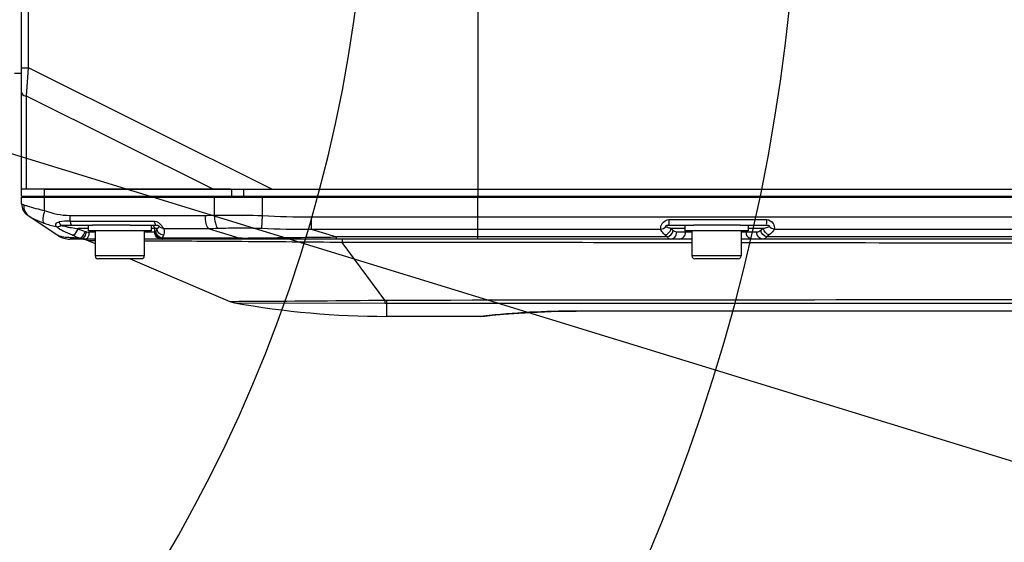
# Model space of a CAD drawing. Header units: millimetres. Extents: x 0 to 4205, y 0 to 2970.
# Tile 41 of 85: x 2427 to 2568, y 776 to 851. Entities that reach past the tile are written whole.
import ezdxf

# ---------------------------------------------------------------- set-up
doc = ezdxf.new("R2010")
doc.units = ezdxf.units.MM
doc.header["$LTSCALE"] = 231.275
doc.layers.get('0').update_dxf_attribs({"linetype": 'CONTINUOUS'})
for name, color, linetype in [('204101000011_DXF_DIMENSION', 7, 'CONTINUOUS'), ('304102000056DXF_CONTINUOUS_LINE', 7, 'CONTINUOUS'), ('304102000058DXF_CONTINUOUS_LINE', 7, 'CONTINUOUS'), ('304106000052DXF_CONTINUOUS_LINE', 7, 'CONTINUOUS'), ('304109000036DXF_CONTINUOUS_LINE', 7, 'CONTINUOUS'), ('304302000061DXF_CONTINUOUS_LINE', 7, 'CONTINUOUS'), ('501023000069DXF_CONTINUOUS_LINE', 7, 'CONTINUOUS'), ('504001000007DXF_CONTINUOUS_LINE', 7, 'CONTINUOUS')]:
    doc.layers.add(name, color=color, linetype=linetype)
doc.styles.get("Standard").update_dxf_attribs({"font": 'txt', "width": 0.7})
doc.dimstyles.new('DIMSTYLE_5', dxfattribs={"dimtxt": 35, "dimasz": 25, "dimexe": 4, "dimexo": 0.2, "dimtad": 1, "dimdsep": 46, "dimtxsty": 'Standard', "dimblk": '_FILLED', "dimblk1": '_FILLED', "dimblk2": '_FILLED', "dimcen": 0.09, "dimclrt": 5, "dimazin": 2, "dimtp": 0.01, "dimtm": 0.01, "dimtfac": 1, "dimtofl": 0, "dimtmove": 0, "dimatfit": 3, "dimldrblk": '_FILLED', "dimfxl": 0, "dimtolj": 1, "dimarcsym": 0})
doc.dimstyles.new('DIMSTYLE_6', dxfattribs={"dimtxt": 35, "dimasz": 25, "dimexe": 4, "dimexo": 0.2, "dimgap": 3.5, "dimtad": 0, "dimtih": 1, "dimtoh": 1, "dimdec": 1, "dimdsep": 46, "dimtxsty": 'Standard', "dimblk": '_FILLED', "dimblk1": '_FILLED', "dimblk2": '_FILLED', "dimcen": 0.09, "dimclrt": 5, "dimazin": 2, "dimtp": 0.5, "dimtm": 0.5, "dimtfac": 1, "dimtdec": 65535, "dimtofl": 0, "dimtmove": 0, "dimatfit": 3, "dimldrblk": '_FILLED', "dimfxl": 0, "dimtolj": 1, "dimarcsym": 0})

# ---------------------------------------------------------------- blocks, each defined once
blk = doc.blocks.new('_FILLED')
at = {"color": 0, "linetype": 'ByBlock'}
blk.add_solid([(0, 0), (-1, 0.17), (-1, -0.17)], dxfattribs=at)
blk = doc.blocks.new('*D22')
at = {"layer": '204101000011_DXF_DIMENSION', "color": 2, "linetype": 'Continuous'}
for p, q in [((2386.84, 774.62), (2267.09, 880.73)), ((2267.09, 880.73), (2591.33, 593.42)), ((2386.84, 774.62), (2386.84, 774.62))]:
    blk.add_line(p, q, dxfattribs=at)
at = {"layer": '204101000011_DXF_DIMENSION', "color": 2, "linetype": 'Continuous', "xscale": 25, "yscale": 25, "zscale": 25, "rotation": 138.4567659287}
blk.add_blockref('_FILLED', (2386.84, 774.62), dxfattribs=at)
blk = doc.blocks.new('*D23')
at = {"layer": '204101000011_DXF_DIMENSION', "color": 2, "linetype": 'Continuous'}
for p, q in [((2984.53, 660.08), (2267.09, 880.73)), ((2984.53, 660.08), (3022.76, 648.32)), ((3022.76, 648.32), (2984.53, 660.08))]:
    blk.add_line(p, q, dxfattribs=at)
at = {"layer": '204101000011_DXF_DIMENSION', "color": 2, "linetype": 'Continuous', "xscale": 25, "yscale": 25, "zscale": 25, "rotation": 162.9042577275}
blk.add_blockref('_FILLED', (2984.53, 660.08), dxfattribs=at)
blk = doc.blocks.new('*D25')
at = {"layer": '204101000011_DXF_DIMENSION', "color": 2, "linetype": 'Continuous'}
for start, end in [(286.94, 360), (190, 263.2776)]:
    blk.add_arc((2267.09, 880.73), 271.36, start, end, dxfattribs=at)
for points in [[(2541.55, 855.56), (2538.45, 880.73), (2533.06, 855.95)], [(2009.47, 810.14), (1999.85, 833.61), (2001.17, 808.28)]]:
    blk.add_solid(points, dxfattribs=at)

msp = doc.modelspace()

# ---------------------------------------------------------------- linework, layer by layer
at = {"color": 2, "linetype": 'Continuous'}
msp.add_arc((2267.091, 880.729), 210, 190, 170, dxfattribs=at)
at = {"layer": '304102000056DXF_CONTINUOUS_LINE', "color": 7, "linetype": 'Continuous'}
for p, q in [((2427.591, 825.629), (2715.591, 825.629)), ((2427.608, 824.654), (2427.591, 825.629)), ((2535.177, 825.729), (2535.172, 825.629)), ((2428.498, 823.025), (2432.835, 820.133)), ((2433.316, 821.629), (2437.717, 821.629)), ((2443.096, 821.629), (2446.81, 821.629)), ((2519.804, 821.629), (2523.349, 821.629)), ((2529.985, 821.629), (2533.684, 821.629)), ((2438.091, 819.629), (2434.499, 819.629)), ((2437.157, 819.387), (2438.091, 818.987)), ((2447.639, 819.629), (2445.091, 819.629)), ((2523.091, 819.629), (2447.661, 819.629)), ((2593.091, 819.629), (2530.091, 819.629)), ((2443.096, 816.841), (2457.279, 810.763)), ((2626.591, 809.373), (2506.591, 809.373)), ((2493.034, 808.629), (2479.591, 808.629)), ((2493.02, 808.629), (2493.243, 808.642)), ((2493.243, 808.642), (2493.595, 808.68)), ((2496.243, 808.934), (2498.403, 809.098)), ((2498.403, 809.098), (2499.933, 809.185))]:
    msp.add_line(p, q, dxfattribs=at)
at = {"layer": '304102000056DXF_CONTINUOUS_LINE', "color": 9, "linetype": 'Continuous'}
for p, q in [((2430.892, 823.702), (2430.881, 825.629)), ((2455.049, 825.629), (2455.064, 823.035)), ((2461.889, 825.629), (2461.89, 822.981)), ((2492.591, 819.629), (2492.591, 825.629)), ((2537.833, 825.626), (2537.993, 825.728)), ((2545.636, 825.729), (2545.641, 825.629)), ((2546.534, 825.729), (2546.539, 825.629)), ((2559.735, 825.629), (2559.74, 825.729)), ((2560.674, 825.629), (2560.679, 825.729)), ((2427.608, 824.654), (2427.909, 824.533)), ((2434.455, 823.021), (2453.731, 823.021)), ((2434.52, 822.203), (2446.501, 822.203)), ((2461.889, 822.981), (2461.799, 821.173)), ((2468.843, 822.806), (2715.542, 822.806)), ((2468.843, 822.806), (2468.843, 821.052)), ((2519.822, 822.418), (2533.711, 822.418)), ((2437.091, 821.129), (2435.652, 821.129)), ((2438.091, 820.629), (2437.266, 820.629)), ((2446.668, 820.629), (2445.091, 820.629)), ((2446.918, 821.129), (2446.091, 821.129)), ((2446.554, 821.129), (2446.554, 820.629)), ((2446.918, 821.129), (2446.755, 820.732)), ((2447.821, 821.158), (2454.198, 821.158)), ((2454.198, 821.158), (2458.705, 819.783)), ((2468.843, 821.052), (2518.658, 821.052)), ((2468.843, 821.052), (2472.467, 819.946)), ((2522.091, 821.129), (2520.134, 821.129)), ((2520.444, 820.841), (2520.134, 821.129)), ((2523.091, 820.629), (2520.924, 820.629)), ((2522.176, 820.829), (2522.176, 820.629)), ((2532.34, 820.629), (2530.106, 820.629)), ((2530.831, 820.829), (2530.831, 820.629)), ((2533.245, 821.129), (2531.091, 821.129)), ((2533.245, 821.129), (2532.89, 820.841)), ((2534.829, 821.052), (2588.735, 821.052)), ((2437.708, 819.385), (2437.157, 819.387)), ((2437.904, 819.384), (2437.708, 819.385)), ((2437.994, 819.384), (2437.904, 819.384)), ((2447.449, 819.342), (2445.036, 819.353)), ((2447.563, 819.341), (2447.449, 819.342)), ((2447.802, 820.181), (2447.639, 819.783)), ((2458.705, 819.783), (2447.639, 819.783)), ((2459.021, 819.787), (2458.705, 819.783)), ((2519.569, 819.946), (2472.467, 819.946)), ((2472.467, 819.629), (2472.467, 819.946)), ((2479.352, 810.952), (2473.283, 819.15)), ((2519.569, 819.946), (2519.259, 820.235)), ((2534.105, 820.235), (2533.75, 819.946)), ((2589.526, 819.946), (2533.75, 819.946)), ((2457.279, 810.763), (2457.866, 810.766)), ((2479.592, 810.952), (2479.591, 810.522)), ((2457.928, 810.568), (2479.345, 810.522)), ((2479.345, 810.522), (2479.591, 810.522)), ((2479.591, 810.522), (2479.591, 808.629)), ((2626.591, 809.386), (2506.591, 809.386)), ((2506.591, 809.373), (2506.591, 809.386)), ((2493.367, 808.668), (2493.02, 808.629))]:
    msp.add_line(p, q, dxfattribs=at)
at = {"layer": '304102000056DXF_CONTINUOUS_LINE', "color": 7, "linetype": 'Continuous'}
msp.add_lwpolyline([(2493.595, 808.68), (2494.63, 808.786), (2496.278, 808.937), (2498.461, 809.102), (2501.081, 809.249), (2504.022, 809.346), (2506.591, 809.373)], dxfattribs=at)
at = {"layer": '304102000056DXF_CONTINUOUS_LINE', "color": 9, "linetype": 'Continuous'}
for centre, radius, start, end in [((2500.124, 759.805), 78.909, 56.52659, 56.66133), ((2527.909, 876.163), 61.353, 304.54138, 304.71006), ((2435.07, 833.307), 12.162, 249.31198, 258.0236), ((2434.527, 811.323), 10.88, 90.03364, 98.29626), ((2453.733, 885.419), 62.399, 269.99833, 271.22247), ((2468.899, 963.517), 140.711, 267.14457, 269.97713), ((2444.631, 883.54), 63.055, 260.29572, 260.49623), ((2444.205, 880.97), 60.45, 260.49243, 260.96184), ((2442.566, 870.55), 49.902, 260.94063, 262.03528), ((2444.248, 841.605), 22.207, 247.22586, 250.03564), ((2437.234, 822.307), 1.674, 250.14908, 257.29599), ((2437.267, 822.451), 1.822, 257.27739, 269.97104), ((2453.786, 883.646), 62.489, 270.37773, 271.62456), ((2467.709, 959.959), 138.912, 267.56131, 270.46761), ((2442.883, 840.236), 21.597, 248.18053, 251.25197), ((2436.252, 853.519), 33.737, 268.0771, 269.47281), ((2436.728, 821.628), 2.004, 246.89897, 250.70105), ((2436.71, 821.571), 1.944, 250.66409, 254.56603), ((2436.672, 821.364), 1.735, 253.95253, 261.39007), ((2436.665, 821.322), 1.693, 261.41301, 269.9851), ((2419.341, -4904.292), 5723.703, 89.603217, 89.717496), ((2433.278, -2974.098), 3793.458, 89.395757, 89.611821), ((2401.943, 6195.803), 5376.32, 270.608298, 270.751601), ((2479.546, 895.471), 84.519, 269.86798, 270.03059), ((2506.596, 687.15), 122.235, 90.00263, 96.21313)]:
    msp.add_arc(centre, radius, start, end, dxfattribs=at)
at = {"layer": '304102000056DXF_CONTINUOUS_LINE', "color": 7, "linetype": 'Continuous'}
for centre, radius, start, end in [((2429.608, 824.689), 2, 180.99804, 236.30648), ((2434.499, 822.629), 3, 236.30993, 270), ((2435.975, 816.629), 3, 66.80141, 90), ((2458.461, 813.52), 3, 246.80141, 259.77229), ((2479.591, 930.629), 122, 259.77229, 270)]:
    msp.add_arc(centre, radius, start, end, dxfattribs=at)
at = {"layer": '304102000056DXF_CONTINUOUS_LINE', "color": 9, "linetype": 'Continuous'}
for points, knots in [([(2538.885, 825.62), (2538.883, 825.636), (2538.879, 825.67), (2538.872, 825.703), (2538.869, 825.72)], [0, 0, 0, 0, 0.4844535, 1, 1, 1, 1]), ([(2542.643, 825.62), (2542.644, 825.636), (2542.646, 825.67), (2542.65, 825.703), (2542.653, 825.72)], [0, 0, 0, 0, 0.4848814, 1, 1, 1, 1]), ([(2563.675, 825.622), (2563.673, 825.638), (2563.668, 825.671), (2563.662, 825.703), (2563.659, 825.72)], [0, 0, 0, 0, 0.4831709, 1, 1, 1, 1]), ([(2427.91, 824.533), (2427.89, 824.217), (2427.999, 823.573), (2428.426, 823.073), (2428.68, 822.904)], [0, 0, 0, 0, 0.5094542, 1, 1, 1, 1]), ([(2427.909, 824.533), (2428.069, 824.469), (2429.047, 824.135), (2430.053, 823.895), (2430.892, 823.702)], [0, 0, 0, 0, 0.166082, 1, 1, 1, 1]), ([(2430.892, 823.702), (2430.772, 823.343), (2430.641, 822.787), (2430.623, 822.096), (2430.774, 821.929)], [0, 0, 0, 0, 0.6279441, 1, 1, 1, 1]), ([(2428.679, 822.904), (2428.797, 822.826), (2429.465, 822.44), (2430.184, 822.151), (2430.774, 821.929)], [0, 0, 0, 0, 0.1825632, 1, 1, 1, 1]), ([(2432.547, 821.41), (2432.457, 821.494), (2432.413, 821.895), (2432.769, 822.061), (2432.957, 822.089)], [0, 0, 0, 0, 0.3933302, 1, 1, 1, 1]), ([(2432.957, 822.089), (2432.975, 822.024), (2433.033, 821.844), (2433.184, 821.629), (2433.316, 821.629)], [0, 0, 0, 0, 0.3390357, 1, 1, 1, 1]), ([(2434.52, 822.203), (2434.543, 822.059), (2434.581, 821.851), (2434.749, 821.629), (2434.829, 821.629)], [0, 0, 0, 0, 0.6451372, 1, 1, 1, 1]), ([(2446.501, 822.203), (2446.524, 822.059), (2446.561, 821.851), (2446.73, 821.629), (2446.81, 821.629)], [0, 0, 0, 0, 0.6451417, 1, 1, 1, 1]), ([(2453.731, 823.021), (2453.733, 822.636), (2453.8, 822.001), (2454.01, 821.342), (2454.198, 821.158)], [0, 0, 0, 0, 0.5945555, 1, 1, 1, 1]), ([(2455.064, 823.035), (2455.617, 823.046), (2457.892, 823.08), (2460.169, 823.057), (2461.89, 822.981)], [0, 0, 0, 0, 0.2432541, 1, 1, 1, 1]), ([(2455.064, 823.035), (2455.074, 822.653), (2455.152, 822.019), (2455.371, 821.369), (2455.558, 821.182)], [0, 0, 0, 0, 0.5910273, 1, 1, 1, 1]), ([(2518.658, 821.052), (2518.618, 821.32), (2518.824, 821.983), (2519.449, 822.418), (2519.822, 822.418)], [0, 0, 0, 0, 0.4208198, 1, 1, 1, 1]), ([(2519.822, 822.418), (2519.821, 822.313), (2519.815, 822.131), (2519.829, 821.866), (2519.791, 821.748), (2519.823, 821.629), (2519.804, 821.629)], [0, 0, 0, 0, 0.3967632, 0.7185562, 0.9271498, 1, 1, 1, 1]), ([(2533.711, 822.418), (2533.711, 822.313), (2533.704, 822.131), (2533.714, 821.866), (2533.679, 821.747), (2533.704, 821.629), (2533.684, 821.629)], [0, 0, 0, 0, 0.3964861, 0.7180966, 0.9266815, 1, 1, 1, 1]), ([(2533.711, 822.418), (2534.083, 822.418), (2534.715, 821.999), (2534.898, 821.312), (2534.829, 821.052)], [0, 0, 0, 0, 0.5800419, 1, 1, 1, 1]), ([(2434.856, 820.185), (2434.41, 820.363), (2433.621, 820.733), (2432.848, 821.159), (2432.547, 821.41)], [0, 0, 0, 0, 0.5503035, 1, 1, 1, 1]), ([(2433.184, 821.534), (2433.157, 821.539), (2433.101, 821.53), (2433.082, 821.674), (2433.242, 821.629), (2433.316, 821.629)], [0, 0, 0, 0, 0.2339612, 0.3595373, 1, 1, 1, 1]), ([(2434.856, 820.185), (2434.941, 820.198), (2435.337, 820.383), (2435.564, 820.803), (2435.652, 821.129)], [0, 0, 0, 0, 0.2015806, 1, 1, 1, 1]), ([(2435.941, 819.784), (2436.023, 819.804), (2436.39, 820.007), (2436.593, 820.416), (2436.666, 820.733)], [0, 0, 0, 0, 0.2046587, 1, 1, 1, 1]), ([(2436.487, 819.862), (2436.536, 819.91), (2436.729, 820.144), (2436.833, 820.443), (2436.866, 820.674)], [0, 0, 0, 0, 0.2268881, 1, 1, 1, 1]), ([(2436.895, 819.706), (2436.954, 819.746), (2437.191, 819.997), (2437.266, 820.362), (2437.266, 820.629)], [0, 0, 0, 0, 0.2101751, 1, 1, 1, 1]), ([(2447.546, 819.629), (2447.293, 819.629), (2446.763, 819.845), (2446.554, 820.375), (2446.554, 820.629)], [0, 0, 0, 0, 0.4986774, 1, 1, 1, 1]), ([(2446.755, 820.732), (2446.743, 820.705), (2446.726, 820.663), (2446.685, 820.629), (2446.668, 820.629)], [0, 0, 0, 0, 0.634665, 1, 1, 1, 1]), ([(2447.661, 819.629), (2447.407, 819.629), (2446.878, 819.845), (2446.668, 820.375), (2446.668, 820.629)], [0, 0, 0, 0, 0.4986774, 1, 1, 1, 1]), ([(2447.639, 819.783), (2447.409, 819.815), (2446.961, 820.04), (2446.763, 820.505), (2446.755, 820.732)], [0, 0, 0, 0, 0.5062303, 1, 1, 1, 1]), ([(2447.802, 820.181), (2447.572, 820.213), (2447.124, 820.438), (2446.926, 820.903), (2446.918, 821.129)], [0, 0, 0, 0, 0.5062302, 1, 1, 1, 1]), ([(2447.46, 821.645), (2447.501, 821.596), (2447.627, 821.437), (2447.738, 821.268), (2447.821, 821.158)], [0, 0, 0, 0, 0.318447, 1, 1, 1, 1]), ([(2447.821, 821.158), (2447.86, 821.079), (2447.962, 820.757), (2447.895, 820.406), (2447.802, 820.181)], [0, 0, 0, 0, 0.2662624, 1, 1, 1, 1]), ([(2455.558, 821.182), (2456.063, 821.197), (2458.142, 821.246), (2460.224, 821.24), (2461.799, 821.173)], [0, 0, 0, 0, 0.242625, 1, 1, 1, 1]), ([(2519.259, 820.235), (2519.191, 820.298), (2518.952, 820.537), (2518.737, 820.818), (2518.658, 821.052)], [0, 0, 0, 0, 0.2730239, 1, 1, 1, 1]), ([(2519.391, 821.402), (2519.366, 821.413), (2519.285, 821.472), (2519.466, 821.588), (2519.612, 821.63), (2519.746, 821.629), (2519.804, 821.629)], [0, 0, 0, 0, 0.132181, 0.368624, 0.7164858, 1, 1, 1, 1]), ([(2520.041, 819.629), (2520.271, 819.629), (2520.763, 819.873), (2520.924, 820.378), (2520.924, 820.629)], [0, 0, 0, 0, 0.4780643, 1, 1, 1, 1]), ([(2520.924, 820.629), (2520.796, 820.629), (2520.617, 820.695), (2520.48, 820.807), (2520.444, 820.841)], [0, 0, 0, 0, 0.7219257, 1, 1, 1, 1]), ([(2521.293, 819.629), (2521.523, 819.629), (2522.014, 819.873), (2522.176, 820.378), (2522.176, 820.629)], [0, 0, 0, 0, 0.478064, 1, 1, 1, 1]), ([(2531.679, 819.629), (2531.457, 819.629), (2530.978, 819.883), (2530.831, 820.38), (2530.831, 820.629)], [0, 0, 0, 0, 0.4710281, 1, 1, 1, 1]), ([(2533.188, 819.629), (2532.966, 819.629), (2532.487, 819.883), (2532.34, 820.38), (2532.34, 820.629)], [0, 0, 0, 0, 0.4710281, 1, 1, 1, 1]), ([(2533.684, 821.629), (2533.746, 821.629), (2533.881, 821.62), (2534.035, 821.594), (2534.231, 821.487), (2534.137, 821.414), (2534.105, 821.402)], [0, 0, 0, 0, 0.2905222, 0.6076688, 0.8416624, 1, 1, 1, 1]), ([(2534.829, 821.052), (2534.793, 820.978), (2534.597, 820.666), (2534.325, 820.413), (2534.105, 820.235)], [0, 0, 0, 0, 0.2262054, 1, 1, 1, 1]), ([(2434.361, 819.84), (2434.027, 819.863), (2433.517, 819.916), (2432.99, 820.03), (2432.835, 820.133)], [0, 0, 0, 0, 0.642885, 1, 1, 1, 1]), ([(2437.98, 819.629), (2437.999, 819.629), (2438.037, 819.633), (2438.075, 819.641), (2438.093, 819.647)], [0, 0, 0, 0, 0.4952071, 1, 1, 1, 1]), ([(2447.639, 819.783), (2447.641, 819.757), (2447.644, 819.713), (2447.649, 819.669), (2447.652, 819.653)], [0, 0, 0, 0, 0.6080364, 1, 1, 1, 1]), ([(2447.652, 819.653), (2447.653, 819.647), (2447.655, 819.64), (2447.658, 819.629), (2447.661, 819.629)], [0, 0, 0, 0, 0.7134767, 1, 1, 1, 1]), ([(2473.298, 819.629), (2473.288, 819.629), (2473.304, 819.564), (2473.283, 819.496), (2473.29, 819.333), (2473.284, 819.219), (2473.283, 819.15)], [0, 0, 0, 0, 0.0645982, 0.25564, 0.5696939, 1, 1, 1, 1]), ([(2520.041, 819.629), (2520, 819.629), (2519.805, 819.664), (2519.657, 819.821), (2519.569, 819.946)], [0, 0, 0, 0, 0.2114282, 1, 1, 1, 1]), ([(2533.75, 819.946), (2533.709, 819.897), (2533.56, 819.739), (2533.343, 819.629), (2533.188, 819.629)], [0, 0, 0, 0, 0.2934943, 1, 1, 1, 1]), ([(2457.866, 810.766), (2458.815, 810.771), (2465.977, 810.813), (2473.139, 810.867), (2479.352, 810.952)], [0, 0, 0, 0, 0.1324589, 1, 1, 1, 1]), ([(2479.352, 810.952), (2479.351, 810.903), (2479.349, 810.76), (2479.348, 810.616), (2479.345, 810.522)], [0, 0, 0, 0, 0.343358, 1, 1, 1, 1]), ([(2479.592, 810.952), (2512.093, 810.97), (2577.097, 811.042), (2642.101, 811.185), (2674.602, 811.409)], [0, 0, 0, 0, 0.5000003, 1, 1, 1, 1])]:
    msp.add_open_spline(points, degree=3, knots=knots, dxfattribs=at)
for points in [[(2430.892, 823.702), (2432.021, 823.267), (2433.246, 823.021), (2434.455, 823.021)], [(2434.455, 823.021), (2434.457, 822.747), (2434.477, 822.473), (2434.52, 822.203)], [(2446.501, 822.203), (2446.712, 822.203), (2446.926, 822.114), (2447.097, 821.991)], [(2447.097, 821.991), (2447.233, 821.893), (2447.352, 821.773), (2447.46, 821.645)], [(2432.546, 821.41), (2432.759, 821.372), (2432.996, 821.426), (2433.184, 821.534)], [(2434.002, 821.387), (2433.729, 821.434), (2433.456, 821.482), (2433.184, 821.534)], [(2446.305, 821.562), (2446.38, 821.519), (2446.444, 821.454), (2446.487, 821.379)], [(2446.487, 821.379), (2446.53, 821.304), (2446.554, 821.216), (2446.554, 821.129)], [(2447.102, 821.313), (2447.05, 821.244), (2446.985, 821.184), (2446.918, 821.129)], [(2447.176, 821.455), (2447.165, 821.403), (2447.135, 821.355), (2447.102, 821.313)], [(2447.821, 821.158), (2447.585, 821.172), (2447.337, 821.282), (2447.176, 821.455)], [(2518.658, 821.052), (2518.928, 821.072), (2519.207, 821.203), (2519.391, 821.402)], [(2519.259, 820.235), (2519.666, 820.325), (2520.05, 820.721), (2520.134, 821.129)], [(2519.599, 821.314), (2519.529, 821.341), (2519.459, 821.37), (2519.391, 821.402)], [(2519.569, 819.946), (2519.976, 820.036), (2520.36, 820.432), (2520.444, 820.841)], [(2520.134, 821.129), (2519.954, 821.185), (2519.774, 821.245), (2519.599, 821.314)], [(2532.89, 820.841), (2532.738, 820.717), (2532.536, 820.629), (2532.34, 820.629)], [(2533.75, 819.946), (2533.348, 820.042), (2532.982, 820.437), (2532.89, 820.841)], [(2533.793, 821.291), (2533.612, 821.232), (2533.429, 821.179), (2533.245, 821.129)], [(2534.105, 820.235), (2533.703, 820.331), (2533.337, 820.726), (2533.245, 821.129)], [(2534.105, 821.402), (2534.002, 821.361), (2533.898, 821.325), (2533.793, 821.291)], [(2534.829, 821.051), (2534.562, 821.074), (2534.289, 821.206), (2534.105, 821.402)], [(2435.12, 819.802), (2434.867, 819.81), (2434.614, 819.822), (2434.361, 819.84)], [(2436.192, 819.697), (2436.303, 819.717), (2436.406, 819.784), (2436.487, 819.862)], [(2436.408, 819.629), (2436.333, 819.629), (2436.256, 819.656), (2436.192, 819.696)], [(2436.665, 819.629), (2436.745, 819.629), (2436.828, 819.66), (2436.895, 819.706)], [(2459.028, 819.629), (2458.909, 819.629), (2458.79, 819.7), (2458.704, 819.783)], [(2523.091, 819.113), (2506.488, 819.131), (2489.886, 819.142), (2473.283, 819.15)], [(2593.091, 818.984), (2572.091, 819.042), (2551.091, 819.08), (2530.091, 819.105)], [(2479.591, 810.522), (2544.591, 810.515), (2609.591, 810.512), (2674.591, 810.444)]]:
    msp.add_open_spline(points, degree=3, dxfattribs=at)
at = {"layer": '304102000056DXF_CONTINUOUS_LINE', "color": 7, "linetype": 'Continuous'}
msp.add_open_spline([(2446.81, 821.629), (2446.905, 821.629), (2447.029, 821.607), (2447.186, 821.501), (2447.176, 821.455)], degree=3, knots=[0, 0, 0, 0, 0.6721311, 1, 1, 1, 1], dxfattribs=at)
at = {"layer": '304102000058DXF_CONTINUOUS_LINE', "color": 7, "linetype": 'Continuous'}
for p, q in [((2427.591, 826.729), (2427.591, 934.729)), ((2457.373, 826.729), (2427.591, 826.729)), ((2462.15, 826.729), (2715.648, 826.729))]:
    msp.add_line(p, q, dxfattribs=at)
at = {"layer": '304102000058DXF_CONTINUOUS_LINE', "color": 9, "linetype": 'Continuous'}
for p, q in [((2428.591, 844.031), (2428.591, 917.428)), ((2492.591, 864.321), (2492.591, 826.729)), ((2428.311, 839.991), (2428.591, 844.031)), ((2463.254, 826.729), (2428.591, 844.031)), ((2454.879, 826.729), (2428.311, 839.991)), ((2428.311, 826.729), (2428.311, 839.991))]:
    msp.add_line(p, q, dxfattribs=at)
for points, knots in [([(2427.591, 844.048), (2427.591, 844.023), (2427.748, 844.068), (2427.9, 844.018), (2428.235, 844.038), (2428.463, 844.031), (2428.591, 844.031)], [0, 0, 0, 0, 0.0765564, 0.2930535, 0.6179612, 1, 1, 1, 1]), ([(2427.591, 840.565), (2427.591, 840.5), (2427.691, 840.175), (2428.057, 840.035), (2428.311, 839.991)], [0, 0, 0, 0, 0.2024626, 1, 1, 1, 1])]:
    msp.add_open_spline(points, degree=3, knots=knots, dxfattribs=at)
at = {"layer": '304106000052DXF_CONTINUOUS_LINE', "color": 7, "linetype": 'Continuous'}
for p, q in [((2427.591, 825.729), (2427.591, 826.729)), ((2430.881, 826.729), (2705.592, 826.729)), ((2427.591, 825.729), (2715.591, 825.729))]:
    msp.add_line(p, q, dxfattribs=at)
at = {"layer": '304106000052DXF_CONTINUOUS_LINE', "color": 9, "linetype": 'Continuous'}
for p, q in [((2430.881, 825.729), (2430.881, 826.729)), ((2457.534, 826.729), (2457.534, 825.729)), ((2459.244, 826.729), (2459.244, 825.729)), ((2492.591, 826.729), (2492.591, 825.729))]:
    msp.add_line(p, q, dxfattribs=at)
at = {"layer": '304109000036DXF_CONTINUOUS_LINE', "color": 7, "linetype": 'Continuous'}
msp.add_line((2481.741, 825.729), (2481.741, 825.629), dxfattribs=at)
at = {"layer": '304109000036DXF_CONTINUOUS_LINE', "color": 9, "linetype": 'Continuous'}
msp.add_line((2495.118, 825.629), (2495.118, 825.729), dxfattribs=at)
at = {"layer": '304302000061DXF_CONTINUOUS_LINE', "color": 7, "linetype": 'Continuous'}
msp.add_line((2427.591, 843.229), (2426.591, 843.229), dxfattribs=at)
at = {"layer": '501023000069DXF_CONTINUOUS_LINE', "color": 7, "linetype": 'Continuous'}
for p, q in [((2439.591, 825.729), (2439.591, 825.629)), ((2443.591, 825.729), (2443.591, 825.629)), ((2524.591, 825.729), (2524.591, 825.629)), ((2528.591, 825.729), (2528.591, 825.629)), ((2438.091, 820.829), (2438.091, 817.229)), ((2445.091, 820.829), (2445.091, 817.229)), ((2523.091, 820.829), (2523.091, 817.229)), ((2530.091, 820.829), (2530.091, 817.229)), ((2444.691, 816.829), (2438.491, 816.829)), ((2529.691, 816.829), (2523.491, 816.829))]:
    msp.add_line(p, q, dxfattribs=at)
at = {"layer": '501023000069DXF_CONTINUOUS_LINE', "color": 2, "linetype": 'Continuous'}
for p, q in [((2440.091, 825.729), (2440.091, 825.629)), ((2443.091, 825.729), (2443.091, 825.629)), ((2525.091, 825.729), (2525.091, 825.629)), ((2528.091, 825.729), (2528.091, 825.629))]:
    msp.add_line(p, q, dxfattribs=at)
at = {"layer": '501023000069DXF_CONTINUOUS_LINE', "color": 9, "linetype": 'Continuous'}
for p, q in [((2445.091, 817.229), (2438.091, 817.229)), ((2530.091, 817.229), (2523.091, 817.229))]:
    msp.add_line(p, q, dxfattribs=at)
at = {"layer": '501023000069DXF_CONTINUOUS_LINE', "color": 7, "linetype": 'Continuous'}
for centre, start, end in [((2438.491, 817.229), 180, 270), ((2444.691, 817.229), 270, 360), ((2523.491, 817.229), 180, 270), ((2529.691, 817.229), 270, 360)]:
    msp.add_arc(centre, 0.4, start, end, dxfattribs=at)
at = {"layer": '504001000007DXF_CONTINUOUS_LINE', "color": 7, "linetype": 'Continuous'}
for p, q in [((2437.091, 821.629), (2437.091, 820.829)), ((2446.091, 820.829), (2437.091, 820.829)), ((2443.096, 821.629), (2437.717, 821.629)), ((2446.091, 821.629), (2446.091, 820.829)), ((2522.091, 821.629), (2522.091, 820.829)), ((2531.091, 820.829), (2522.091, 820.829)), ((2529.985, 821.629), (2523.349, 821.629)), ((2531.091, 821.629), (2531.091, 820.829))]:
    msp.add_line(p, q, dxfattribs=at)

# ---------------------------------------------------------------- dimensions: what is measured, and where the dimension line sits
at = {"layer": '204101000011_DXF_DIMENSION', "color": 2, "linetype": 'Continuous'}
dim = msp.add_angular_dim_2l(base=(2290.7417, 610.3979), line1=((2002.7187, 834.1135), (2000.0463, 833.6422)), line2=((2535.5413, 880.7294), (2538.2549, 880.7294)), dimstyle='DIMSTYLE_6', dxfattribs=at)
dim.commit()
dim.dimension.update_dxf_attribs({"geometry": '*D25', "text_midpoint": (2242.3251, 592.8979), "dimtype": 162})
for mpoint, picture, middle in [((2386.842, 774.618), '*D22', (2523.787, 664.963)), ((2984.525, 660.076), '*D23', (2738.254, 744.973))]:
    dim = msp.add_radius_dim(center=(2267.091, 880.729), mpoint=mpoint, text='R<>', dimstyle='DIMSTYLE_5', override={"dimpost": '<>'}, dxfattribs=at)
    dim.commit()
    dim.dimension.update_dxf_attribs({"geometry": picture, "text_midpoint": middle, "dimtype": 164})

doc.saveas('drawing.dxf')
